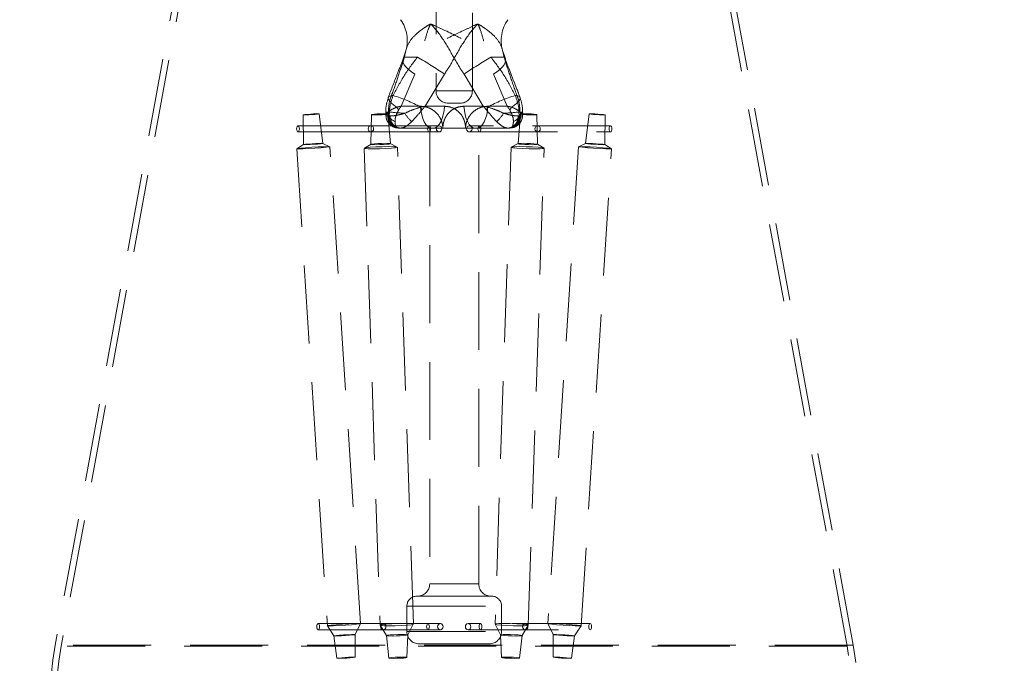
# Model space of a CAD drawing. Header units: millimetres. Extents: x 656 to 900, y 308 to 700.
# Tile 18 of 45: x 868 to 884, y 325 to 335. Entities that reach past the tile are written whole.
import ezdxf

# ---------------------------------------------------------------- set-up
doc = ezdxf.new("R2010")
doc.units = ezdxf.units.MM
doc.linetypes.add('HIDDEN', pattern=[1.905, 1.27, -0.635])

msp = doc.modelspace()

# ---------------------------------------------------------------- linework, layer by layer
at = {"color": 7, "linetype": 'HIDDEN', "lineweight": 18}
for p, q in [((874.482, 341.799), (874.482, 333.889)), ((875.074, 333.889), (875.074, 341.799)), ((871.066, 340.028), (868.278, 324.863)), ((871.165, 340.01), (868.376, 324.845)), ((881.179, 324.845), (878.391, 340.01)), ((881.278, 324.863), (878.489, 340.028)), ((873.988, 334.544), (873.945, 334.414)), ((873.967, 334.44), (874.18, 334.44)), ((875.589, 334.44), (875.376, 334.44)), ((875.613, 334.416), (875.566, 334.546)), ((874.139, 334.163), (873.912, 333.64)), ((874.303, 333.64), (874.618, 334.163)), ((875.252, 333.64), (874.938, 334.163)), ((875.417, 334.163), (875.643, 333.64)), ((873.756, 333.815), (873.783, 333.815)), ((874.483, 333.889), (875.072, 333.889)), ((875.8, 333.815), (875.772, 333.815)), ((873.912, 333.64), (874.228, 333.64)), ((874.619, 333.64), (874.303, 333.64)), ((874.874, 333.689), (874.682, 333.689)), ((874.936, 333.64), (875.252, 333.64)), ((875.643, 333.64), (875.327, 333.64)), ((872.317, 333.499), (872.322, 333.015)), ((872.637, 333.036), (872.58, 333.516)), ((873.432, 333.503), (873.422, 333.02)), ((873.708, 333.484), (873.695, 333.483)), ((873.738, 333.031), (873.696, 333.512)), ((873.708, 333.484), (873.705, 333.549)), ((873.705, 333.549), (873.722, 333.549)), ((873.708, 333.484), (873.719, 333.484)), ((873.722, 333.549), (873.719, 333.484)), ((873.735, 333.483), (873.719, 333.484)), ((875.86, 333.512), (875.818, 333.031)), ((875.837, 333.484), (875.821, 333.483)), ((875.833, 333.549), (875.837, 333.484)), ((875.85, 333.549), (875.833, 333.549)), ((875.847, 333.484), (875.837, 333.484)), ((875.847, 333.484), (875.85, 333.549)), ((875.847, 333.484), (875.86, 333.483)), ((875.895, 333.495), (875.896, 333.534)), ((876.134, 333.02), (876.124, 333.503)), ((876.975, 333.516), (876.919, 333.036)), ((877.234, 333.015), (877.239, 333.499)), ((873.42, 333.322), (872.233, 333.322)), ((874.532, 333.322), (873.42, 333.322)), ((875.188, 333.322), (875.024, 333.322)), ((877.323, 333.322), (875.188, 333.322)), ((872.233, 333.222), (873.42, 333.222)), ((873.42, 333.222), (874.532, 333.222)), ((874.378, 333.284), (873.88, 333.284)), ((874.593, 333.284), (874.378, 333.284)), ((874.378, 333.284), (874.378, 325.86)), ((875.12, 333.284), (874.593, 333.284)), ((875.024, 333.222), (875.188, 333.222)), ((875.652, 333.284), (875.12, 333.284)), ((875.178, 325.86), (875.178, 333.284)), ((875.188, 333.222), (877.323, 333.222)), ((875.66, 333.284), (875.652, 333.284)), ((875.669, 333.284), (875.66, 333.284)), ((875.676, 333.284), (875.669, 333.284)), ((872.322, 333.016), (872.214, 332.947)), ((872.752, 332.981), (872.637, 333.036)), ((873.251, 325.213), (872.753, 332.981)), ((873.423, 333.021), (873.314, 332.956)), ((873.85, 332.974), (873.737, 333.032)), ((874.112, 325.205), (873.852, 332.972)), ((875.704, 332.972), (875.444, 325.205)), ((875.819, 333.032), (875.706, 332.974)), ((876.242, 332.956), (876.133, 333.021)), ((876.803, 332.981), (876.305, 325.213)), ((876.919, 333.036), (876.803, 332.981)), ((877.341, 332.947), (877.234, 333.016)), ((872.214, 332.946), (872.711, 325.178)), ((873.312, 332.954), (873.571, 325.187)), ((875.984, 325.187), (876.244, 332.954)), ((876.844, 325.178), (877.342, 332.946)), ((874.379, 325.86), (875.176, 325.86)), ((875.389, 325.66), (874.167, 325.66)), ((874.007, 325.5), (874.007, 325.084)), ((874.015, 325.5), (875.541, 325.5)), ((875.549, 325.084), (875.549, 325.5)), ((873.621, 325.213), (872.563, 325.213)), ((872.711, 325.178), (872.818, 325.012)), ((873.166, 325.035), (873.251, 325.213)), ((873.571, 325.186), (873.673, 325.017)), ((874.552, 325.213), (873.621, 325.213)), ((874.021, 325.029), (874.111, 325.204)), ((875.205, 325.213), (875.003, 325.213)), ((876.993, 325.213), (875.205, 325.213)), ((875.444, 325.204), (875.534, 325.029)), ((875.883, 325.017), (875.984, 325.186)), ((876.305, 325.213), (876.389, 325.035)), ((876.738, 325.012), (876.844, 325.178)), ((872.563, 325.113), (873.621, 325.113)), ((872.818, 325.013), (872.868, 324.648)), ((873.163, 324.667), (873.166, 325.035)), ((873.621, 325.113), (874.552, 325.113)), ((873.673, 325.018), (873.711, 324.653)), ((874.007, 324.662), (874.022, 325.029)), ((874.015, 325.084), (875.541, 325.084)), ((875.003, 325.113), (875.205, 325.113)), ((875.205, 325.113), (876.993, 325.113)), ((875.534, 325.029), (875.548, 324.662)), ((875.844, 324.653), (875.883, 325.018)), ((876.389, 325.035), (876.392, 324.667)), ((876.688, 324.648), (876.738, 325.013)), ((881.272, 324.863), (868.284, 324.863)), ((881.174, 324.845), (868.382, 324.845)), ((875.349, 324.884), (874.207, 324.884))]:
    msp.add_line(p, q, dxfattribs=at)
at = {"color": 7, "linetype": 'HIDDEN', "lineweight": 18, "flags": 128}
for points in [[(873.967, 334.44), (873.948, 334.415), (873.942, 334.385), (873.948, 334.351), (873.965, 334.314), (873.994, 334.276), (874.034, 334.237), (874.083, 334.199), (874.139, 334.163)], [(875.417, 334.163), (875.473, 334.199), (875.522, 334.237), (875.561, 334.276), (875.59, 334.314), (875.608, 334.351), (875.614, 334.385), (875.607, 334.415), (875.589, 334.44)], [(873.756, 333.815), (873.727, 333.806), (873.709, 333.792), (873.704, 333.772), (873.71, 333.748), (873.728, 333.721), (873.757, 333.69), (873.796, 333.659), (873.845, 333.626)], [(875.8, 333.815), (875.829, 333.806), (875.846, 333.792), (875.852, 333.772), (875.846, 333.748), (875.828, 333.721), (875.799, 333.69), (875.759, 333.659), (875.711, 333.626)], [(874.412, 333.284), (874.379, 333.291), (874.346, 333.311), (874.316, 333.343), (874.289, 333.386), (874.266, 333.44), (874.248, 333.501), (874.235, 333.569), (874.228, 333.64)], [(874.619, 333.64), (874.612, 333.569), (874.6, 333.501), (874.582, 333.44), (874.559, 333.386), (874.532, 333.343), (874.501, 333.311), (874.469, 333.291), (874.435, 333.284)], [(875.12, 333.284), (875.087, 333.291), (875.054, 333.311), (875.024, 333.343), (874.997, 333.386), (874.974, 333.44), (874.956, 333.501), (874.943, 333.569), (874.936, 333.64)], [(875.143, 333.284), (875.177, 333.291), (875.209, 333.311), (875.24, 333.343), (875.267, 333.386), (875.29, 333.44), (875.308, 333.501), (875.32, 333.569), (875.327, 333.64)], [(872.332, 333.498), (872.364, 333.499), (872.409, 333.501), (872.46, 333.504), (872.509, 333.507), (872.55, 333.511), (872.574, 333.514), (872.58, 333.516), (872.565, 333.517), (872.533, 333.516), (872.488, 333.514), (872.437, 333.511), (872.387, 333.507), (872.347, 333.504), (872.323, 333.501), (872.317, 333.499), (872.332, 333.498)], [(873.503, 333.498), (873.463, 333.499), (873.438, 333.501), (873.432, 333.504), (873.447, 333.507), (873.479, 333.511), (873.524, 333.514), (873.575, 333.516), (873.625, 333.517), (873.665, 333.516), (873.69, 333.514), (873.695, 333.511), (873.681, 333.507), (873.649, 333.504), (873.604, 333.501), (873.552, 333.499), (873.503, 333.498)], [(873.705, 333.549), (873.689, 333.545), (873.676, 333.542), (873.668, 333.539), (873.664, 333.536), (873.664, 333.533), (873.668, 333.531), (873.676, 333.528), (873.689, 333.526)], [(875.85, 333.549), (875.867, 333.545), (875.879, 333.542), (875.888, 333.539), (875.892, 333.536), (875.892, 333.533), (875.888, 333.531), (875.88, 333.528), (875.867, 333.526)], [(876.053, 333.498), (876.093, 333.499), (876.118, 333.501), (876.123, 333.504), (876.109, 333.507), (876.077, 333.511), (876.032, 333.514), (875.98, 333.516), (875.931, 333.517), (875.891, 333.516), (875.866, 333.514), (875.86, 333.511), (875.875, 333.507), (875.907, 333.504), (875.952, 333.501), (876.003, 333.499), (876.053, 333.498)], [(877.224, 333.498), (877.192, 333.499), (877.147, 333.501), (877.096, 333.504), (877.046, 333.507), (877.006, 333.511), (876.981, 333.514), (876.976, 333.516), (876.99, 333.517), (877.023, 333.516), (877.068, 333.514), (877.119, 333.511), (877.168, 333.507), (877.208, 333.504), (877.233, 333.501), (877.238, 333.499), (877.224, 333.498)], [(872.21, 333.272), (872.212, 333.291), (872.217, 333.308), (872.224, 333.318), (872.233, 333.322), (872.242, 333.318), (872.249, 333.308), (872.254, 333.291), (872.256, 333.272), (872.254, 333.253), (872.249, 333.237), (872.242, 333.226), (872.233, 333.222), (872.224, 333.226), (872.217, 333.237), (872.212, 333.253), (872.21, 333.272)], [(873.464, 333.272), (873.461, 333.291), (873.451, 333.308), (873.437, 333.318), (873.42, 333.322), (873.403, 333.318), (873.388, 333.308), (873.379, 333.291), (873.375, 333.272), (873.379, 333.253), (873.388, 333.237), (873.403, 333.226), (873.42, 333.222), (873.437, 333.226), (873.451, 333.237), (873.461, 333.253), (873.464, 333.272)], [(874.344, 333.272), (874.346, 333.291), (874.351, 333.308), (874.359, 333.318), (874.367, 333.322), (874.376, 333.318), (874.384, 333.308), (874.389, 333.291), (874.39, 333.272), (874.389, 333.253), (874.384, 333.237), (874.376, 333.226), (874.367, 333.222), (874.359, 333.226), (874.351, 333.237), (874.346, 333.253), (874.344, 333.272)], [(874.576, 333.272), (874.573, 333.291), (874.563, 333.308), (874.549, 333.318), (874.532, 333.322), (874.515, 333.318), (874.501, 333.308), (874.491, 333.291), (874.488, 333.272), (874.491, 333.253), (874.501, 333.237), (874.515, 333.226), (874.532, 333.222), (874.549, 333.226), (874.563, 333.237), (874.573, 333.253), (874.576, 333.272)], [(874.979, 333.272), (874.983, 333.291), (874.992, 333.308), (875.007, 333.318), (875.024, 333.322), (875.04, 333.318), (875.055, 333.308), (875.064, 333.291), (875.068, 333.272), (875.064, 333.253), (875.055, 333.237), (875.04, 333.226), (875.024, 333.222), (875.007, 333.226), (874.992, 333.237), (874.983, 333.253), (874.979, 333.272)], [(875.211, 333.272), (875.21, 333.291), (875.205, 333.308), (875.197, 333.318), (875.188, 333.322), (875.179, 333.318), (875.172, 333.308), (875.167, 333.291), (875.165, 333.272), (875.167, 333.253), (875.172, 333.237), (875.179, 333.226), (875.188, 333.222), (875.197, 333.226), (875.205, 333.237), (875.21, 333.253), (875.211, 333.272)], [(876.092, 333.272), (876.095, 333.291), (876.105, 333.308), (876.119, 333.318), (876.136, 333.322), (876.153, 333.318), (876.167, 333.308), (876.177, 333.291), (876.18, 333.272), (876.177, 333.253), (876.167, 333.237), (876.153, 333.226), (876.136, 333.222), (876.119, 333.226), (876.105, 333.237), (876.095, 333.253), (876.092, 333.272)], [(877.346, 333.272), (877.344, 333.291), (877.339, 333.308), (877.332, 333.318), (877.323, 333.322), (877.314, 333.318), (877.306, 333.308), (877.301, 333.291), (877.3, 333.272), (877.301, 333.253), (877.306, 333.237), (877.314, 333.226), (877.323, 333.222), (877.332, 333.226), (877.339, 333.237), (877.344, 333.253), (877.346, 333.272)], [(872.244, 332.944), (872.31, 332.945), (872.403, 332.95), (872.507, 332.956), (872.608, 332.963), (872.69, 332.971), (872.741, 332.977), (872.752, 332.981), (872.722, 332.983), (872.656, 332.981), (872.564, 332.977), (872.459, 332.971), (872.358, 332.963), (872.277, 332.956), (872.226, 332.95), (872.215, 332.945), (872.244, 332.944)], [(872.34, 333.014), (872.378, 333.015), (872.432, 333.017), (872.493, 333.021), (872.552, 333.025), (872.6, 333.03), (872.63, 333.034), (872.636, 333.036), (872.619, 333.037), (872.58, 333.036), (872.526, 333.034), (872.465, 333.03), (872.406, 333.025), (872.358, 333.021), (872.329, 333.017), (872.322, 333.015), (872.34, 333.014)], [(873.457, 332.944), (873.375, 332.945), (873.325, 332.95), (873.313, 332.956), (873.342, 332.963), (873.408, 332.971), (873.501, 332.977), (873.605, 332.981), (873.706, 332.983), (873.789, 332.981), (873.839, 332.977), (873.851, 332.971), (873.821, 332.963), (873.756, 332.956), (873.663, 332.95), (873.559, 332.945), (873.457, 332.944)], [(873.507, 333.014), (873.459, 333.015), (873.429, 333.017), (873.423, 333.021), (873.44, 333.025), (873.478, 333.03), (873.532, 333.034), (873.594, 333.036), (873.653, 333.037), (873.701, 333.036), (873.73, 333.034), (873.737, 333.03), (873.72, 333.025), (873.681, 333.021), (873.627, 333.017), (873.566, 333.015), (873.507, 333.014)], [(876.098, 332.944), (876.18, 332.945), (876.231, 332.95), (876.243, 332.956), (876.213, 332.963), (876.147, 332.971), (876.055, 332.977), (875.95, 332.981), (875.849, 332.983), (875.767, 332.981), (875.716, 332.977), (875.705, 332.971), (875.734, 332.963), (875.8, 332.956), (875.892, 332.95), (875.997, 332.945), (876.098, 332.944)], [(876.049, 333.014), (876.097, 333.015), (876.126, 333.017), (876.133, 333.021), (876.116, 333.025), (876.077, 333.03), (876.023, 333.034), (875.962, 333.036), (875.903, 333.037), (875.855, 333.036), (875.825, 333.034), (875.819, 333.03), (875.836, 333.025), (875.874, 333.021), (875.928, 333.017), (875.989, 333.015), (876.049, 333.014)], [(877.311, 332.944), (877.245, 332.945), (877.153, 332.95), (877.048, 332.956), (876.947, 332.963), (876.866, 332.971), (876.815, 332.977), (876.804, 332.981), (876.833, 332.983), (876.899, 332.981), (876.992, 332.977), (877.096, 332.971), (877.197, 332.963), (877.279, 332.956), (877.33, 332.95), (877.341, 332.945), (877.311, 332.944)], [(877.216, 333.014), (877.177, 333.015), (877.123, 333.017), (877.062, 333.021), (877.003, 333.025), (876.955, 333.03), (876.926, 333.034), (876.919, 333.036), (876.937, 333.037), (876.975, 333.036), (877.029, 333.034), (877.09, 333.03), (877.149, 333.025), (877.197, 333.021), (877.227, 333.017), (877.233, 333.015), (877.216, 333.014)], [(872.54, 325.163), (872.542, 325.182), (872.547, 325.198), (872.554, 325.209), (872.563, 325.213), (872.572, 325.209), (872.579, 325.198), (872.584, 325.182), (872.586, 325.163), (872.584, 325.144), (872.579, 325.127), (872.572, 325.117), (872.563, 325.113), (872.554, 325.117), (872.547, 325.127), (872.542, 325.144), (872.54, 325.163)], [(872.742, 325.176), (872.808, 325.178), (872.9, 325.182), (873.005, 325.188), (873.106, 325.196), (873.188, 325.203), (873.238, 325.209), (873.25, 325.214), (873.22, 325.215), (873.154, 325.214), (873.062, 325.209), (872.957, 325.203), (872.856, 325.196), (872.774, 325.188), (872.724, 325.182), (872.712, 325.178), (872.742, 325.176)], [(873.717, 325.176), (873.635, 325.178), (873.584, 325.182), (873.572, 325.188), (873.602, 325.196), (873.668, 325.203), (873.76, 325.209), (873.865, 325.214), (873.966, 325.215), (874.048, 325.214), (874.099, 325.209), (874.111, 325.203), (874.081, 325.196), (874.015, 325.188), (873.923, 325.182), (873.818, 325.178), (873.717, 325.176)], [(873.665, 325.163), (873.662, 325.182), (873.652, 325.198), (873.638, 325.209), (873.621, 325.213), (873.604, 325.209), (873.589, 325.198), (873.58, 325.182), (873.576, 325.163), (873.58, 325.144), (873.589, 325.127), (873.604, 325.117), (873.621, 325.113), (873.638, 325.117), (873.652, 325.127), (873.662, 325.144), (873.665, 325.163)], [(874.328, 325.163), (874.33, 325.182), (874.335, 325.198), (874.342, 325.209), (874.351, 325.213), (874.36, 325.209), (874.367, 325.198), (874.372, 325.182), (874.374, 325.163), (874.372, 325.144), (874.367, 325.127), (874.36, 325.117), (874.351, 325.113), (874.342, 325.117), (874.335, 325.127), (874.33, 325.144), (874.328, 325.163)], [(874.597, 325.163), (874.593, 325.182), (874.584, 325.198), (874.569, 325.209), (874.552, 325.213), (874.535, 325.209), (874.521, 325.198), (874.512, 325.182), (874.508, 325.163), (874.512, 325.144), (874.521, 325.127), (874.535, 325.117), (874.552, 325.113), (874.569, 325.117), (874.584, 325.127), (874.593, 325.144), (874.597, 325.163)], [(874.959, 325.163), (874.962, 325.182), (874.972, 325.198), (874.986, 325.209), (875.003, 325.213), (875.02, 325.209), (875.035, 325.198), (875.044, 325.182), (875.048, 325.163), (875.044, 325.144), (875.035, 325.127), (875.02, 325.117), (875.003, 325.113), (874.986, 325.117), (874.972, 325.127), (874.962, 325.144), (874.959, 325.163)], [(875.228, 325.163), (875.226, 325.182), (875.221, 325.198), (875.214, 325.209), (875.205, 325.213), (875.196, 325.209), (875.188, 325.198), (875.183, 325.182), (875.182, 325.163), (875.183, 325.144), (875.188, 325.127), (875.196, 325.117), (875.205, 325.113), (875.214, 325.117), (875.221, 325.127), (875.226, 325.144), (875.228, 325.163)], [(875.839, 325.176), (875.921, 325.178), (875.972, 325.182), (875.983, 325.188), (875.954, 325.196), (875.888, 325.203), (875.796, 325.209), (875.691, 325.214), (875.59, 325.215), (875.507, 325.214), (875.457, 325.209), (875.445, 325.203), (875.475, 325.196), (875.541, 325.188), (875.633, 325.182), (875.738, 325.178), (875.839, 325.176)], [(875.891, 325.163), (875.894, 325.182), (875.904, 325.198), (875.918, 325.209), (875.935, 325.213), (875.952, 325.209), (875.966, 325.198), (875.976, 325.182), (875.979, 325.163), (875.976, 325.144), (875.966, 325.127), (875.952, 325.117), (875.935, 325.113), (875.918, 325.117), (875.904, 325.127), (875.894, 325.144), (875.891, 325.163)], [(876.814, 325.176), (876.748, 325.178), (876.655, 325.182), (876.551, 325.188), (876.45, 325.196), (876.368, 325.203), (876.317, 325.209), (876.306, 325.214), (876.335, 325.215), (876.402, 325.214), (876.494, 325.209), (876.599, 325.203), (876.7, 325.196), (876.781, 325.188), (876.832, 325.182), (876.843, 325.178), (876.814, 325.176)], [(877.016, 325.163), (877.014, 325.182), (877.009, 325.198), (877.001, 325.209), (876.993, 325.213), (876.984, 325.209), (876.976, 325.198), (876.971, 325.182), (876.969, 325.163), (876.971, 325.144), (876.976, 325.127), (876.984, 325.117), (876.993, 325.113), (877.001, 325.117), (877.009, 325.127), (877.014, 325.144), (877.016, 325.163)], [(872.838, 325.011), (872.88, 325.012), (872.94, 325.015), (873.008, 325.019), (873.073, 325.024), (873.126, 325.028), (873.158, 325.033), (873.166, 325.035), (873.146, 325.036), (873.104, 325.035), (873.044, 325.033), (872.977, 325.028), (872.911, 325.024), (872.858, 325.019), (872.826, 325.015), (872.819, 325.012), (872.838, 325.011)], [(873.767, 325.011), (873.714, 325.012), (873.681, 325.015), (873.673, 325.019), (873.692, 325.024), (873.735, 325.028), (873.795, 325.033), (873.862, 325.035), (873.928, 325.036), (873.981, 325.035), (874.013, 325.033), (874.021, 325.028), (874.002, 325.024), (873.959, 325.019), (873.9, 325.015), (873.832, 325.012), (873.767, 325.011)], [(875.789, 325.011), (875.842, 325.012), (875.875, 325.015), (875.882, 325.019), (875.863, 325.024), (875.821, 325.028), (875.761, 325.033), (875.693, 325.035), (875.628, 325.036), (875.575, 325.035), (875.542, 325.033), (875.535, 325.028), (875.554, 325.024), (875.596, 325.019), (875.656, 325.015), (875.724, 325.012), (875.789, 325.011)], [(876.718, 325.011), (876.675, 325.012), (876.616, 325.015), (876.548, 325.019), (876.483, 325.024), (876.43, 325.028), (876.397, 325.033), (876.39, 325.035), (876.409, 325.036), (876.452, 325.035), (876.511, 325.033), (876.579, 325.028), (876.644, 325.024), (876.697, 325.019), (876.73, 325.015), (876.737, 325.012), (876.718, 325.011)], [(872.885, 324.647), (872.921, 324.648), (872.971, 324.65), (873.029, 324.653), (873.084, 324.657), (873.129, 324.662), (873.156, 324.665), (873.163, 324.667), (873.146, 324.668), (873.11, 324.667), (873.06, 324.665), (873.002, 324.662), (872.947, 324.657), (872.902, 324.653), (872.875, 324.65), (872.868, 324.648), (872.885, 324.647)], [(873.791, 324.647), (873.746, 324.648), (873.718, 324.65), (873.712, 324.653), (873.728, 324.657), (873.764, 324.662), (873.815, 324.665), (873.872, 324.667), (873.928, 324.668), (873.973, 324.667), (874, 324.665), (874.007, 324.662), (873.991, 324.657), (873.954, 324.653), (873.904, 324.65), (873.847, 324.648), (873.791, 324.647)], [(875.765, 324.647), (875.81, 324.648), (875.837, 324.65), (875.844, 324.653), (875.828, 324.657), (875.791, 324.662), (875.741, 324.665), (875.684, 324.667), (875.628, 324.668), (875.583, 324.667), (875.555, 324.665), (875.549, 324.662), (875.565, 324.657), (875.601, 324.653), (875.652, 324.65), (875.709, 324.648), (875.765, 324.647)], [(876.671, 324.647), (876.635, 324.648), (876.584, 324.65), (876.527, 324.653), (876.472, 324.657), (876.427, 324.662), (876.399, 324.665), (876.393, 324.667), (876.409, 324.668), (876.445, 324.667), (876.496, 324.665), (876.553, 324.662), (876.609, 324.657), (876.653, 324.653), (876.681, 324.65), (876.687, 324.648), (876.671, 324.647)]]:
    msp.add_lwpolyline(points, dxfattribs=at)
at = {"color": 7, "linetype": 'Continuous', "lineweight": 25}
for start, end in [(96.3273, 245.1654), (0, 83.6727)]:
    msp.add_arc((874.778, 330.899), 25, start, end, dxfattribs=at)
at = {"color": 7, "linetype": 'HIDDEN', "lineweight": 18}
for centre, radius, start, end in [((874.778, 330.899), 24.6, 92.5629, 247.2618), ((874.778, 330.899), 24.6, 0, 87.4371), ((873.413, 334.707), 0.6, 344.6094, 34.8828), ((876.143, 334.707), 0.6, 145.1172, 195.4634), ((869.972, 327.298), 8.29, 55.9123, 59.4955), ((879.584, 327.298), 8.29, 120.5045, 124.0877), ((873.198, 331.815), 2.084, 60.3369, 73.6986), ((874.682, 333.889), 0.2, 180, 270), ((874.874, 333.889), 0.2, 270, 0), ((876.357, 331.815), 2.084, 106.3014, 119.6631), ((874.179, 333.789), 0.372, 206.052, 214.3934), ((873.685, 333.333), 0.618, 23.4657, 28.2844), ((875.87, 333.333), 0.618, 151.7156, 156.5343), ((875.377, 333.789), 0.372, 325.6066, 333.948), ((873.898, 333.593), 0.22, 197.8255, 247.2539), ((873.888, 333.477), 0.193, 178.0779, 267.6474), ((873.898, 333.474), 0.19, 176.8983, 266.5194), ((873.908, 333.473), 0.189, 176.6443, 266.1957), ((874.09, 336.191), 2.668, 262.0759, 267.5086), ((873.92, 333.47), 0.186, 175.8019, 264.7584), ((874.492, 333.841), 0.607, 211.3365, 228.0488), ((875.063, 333.841), 0.607, 311.9512, 328.6635), ((875.466, 336.191), 2.668, 272.4914, 277.9241), ((875.635, 333.47), 0.186, 275.2416, 4.1981), ((875.647, 333.473), 0.189, 273.8043, 3.3557), ((875.658, 333.474), 0.19, 273.4806, 3.1017), ((875.668, 333.477), 0.193, 272.3526, 1.9221), ((875.657, 333.593), 0.22, 292.7461, 342.1745), ((874.178, 325.86), 0.2, 270, 0), ((875.378, 325.86), 0.2, 180, 270), ((874.167, 325.5), 0.16, 90, 180), ((875.389, 325.5), 0.16, 0, 90), ((874.207, 325.084), 0.2, 180, 270), ((875.349, 325.084), 0.2, 270, 0), ((872.944, 324.005), 4.745, 169.5807, 265.0349), ((872.944, 324.005), 4.645, 169.5807, 265.4656), ((876.611, 324.005), 4.645, 274.5344, 10.4193), ((876.611, 324.005), 4.745, 274.9651, 10.4193)]:
    msp.add_arc(centre, radius, start, end, dxfattribs=at)
for points, knots in [([(873.967, 334.44), (873.98, 334.504), (874.006, 334.632), (874.107, 334.779), (874.249, 334.891), (874.346, 334.955), (874.376, 334.972), (874.384, 334.976), (874.391, 334.978), (874.397, 334.978), (874.405, 334.976), (874.424, 334.969), (874.498, 334.934), (874.717, 334.832), (875.007, 334.695), (875.243, 334.548), (875.341, 334.468), (875.376, 334.44)], [0, 0, 0, 0, 0.146382, 0.296127, 0.436884, 0.484946, 0.491483, 0.494686, 0.498453, 0.502925, 0.503428, 0.509414, 0.529967, 0.612231, 0.823917, 0.938299, 1, 1, 1, 1]), ([(874.938, 334.163), (874.911, 334.204), (874.821, 334.339), (874.693, 334.581), (874.553, 334.798), (874.45, 334.922), (874.415, 334.96), (874.402, 334.972), (874.397, 334.974), (874.395, 334.974), (874.392, 334.974), (874.39, 334.971), (874.386, 334.966), (874.373, 334.94), (874.336, 334.847), (874.267, 334.587), (874.191, 334.337), (874.139, 334.163)], [0, 0, 0, 0, 0.07559, 0.246559, 0.418242, 0.472596, 0.492707, 0.497908, 0.499273, 0.500342, 0.5014, 0.504366, 0.507243, 0.513499, 0.560803, 0.693284, 1, 1, 1, 1]), ([(875.589, 334.44), (875.576, 334.504), (875.549, 334.632), (875.448, 334.779), (875.306, 334.891), (875.21, 334.955), (875.179, 334.972), (875.172, 334.976), (875.165, 334.978), (875.158, 334.978), (875.151, 334.976), (875.132, 334.969), (875.057, 334.934), (874.839, 334.832), (874.549, 334.695), (874.313, 334.548), (874.214, 334.468), (874.18, 334.44)], [0, 0, 0, 0, 0.146382, 0.296127, 0.436884, 0.484946, 0.491483, 0.494686, 0.498453, 0.502925, 0.503428, 0.509414, 0.529967, 0.612231, 0.823917, 0.938299, 1, 1, 1, 1]), ([(874.618, 334.163), (874.645, 334.204), (874.734, 334.339), (874.863, 334.581), (875.003, 334.798), (875.106, 334.922), (875.141, 334.96), (875.154, 334.972), (875.159, 334.974), (875.161, 334.974), (875.163, 334.974), (875.166, 334.971), (875.169, 334.966), (875.183, 334.94), (875.219, 334.847), (875.289, 334.587), (875.364, 334.337), (875.417, 334.163)], [0, 0, 0, 0, 0.07559, 0.246559, 0.418242, 0.472596, 0.492707, 0.497908, 0.499273, 0.500342, 0.5014, 0.504366, 0.507243, 0.513499, 0.560803, 0.693284, 1, 1, 1, 1]), ([(873.756, 333.815), (873.763, 333.834), (873.807, 333.952), (873.88, 334.17), (873.937, 334.349), (873.967, 334.44)], [0, 0, 0, 0, 0.085499, 0.538073, 1, 1, 1, 1]), ([(874.18, 334.44), (874.106, 334.343), (873.957, 334.147), (873.842, 333.927), (873.783, 333.815)], [0, 0, 0, 0, 0.492821, 1, 1, 1, 1]), ([(875.376, 334.44), (875.45, 334.343), (875.599, 334.147), (875.714, 333.927), (875.772, 333.815)], [0, 0, 0, 0, 0.492821, 1, 1, 1, 1]), ([(875.8, 333.815), (875.761, 333.924), (875.683, 334.144), (875.621, 334.34), (875.589, 334.44)], [0, 0, 0, 0, 0.4942335, 1, 1, 1, 1]), ([(873.948, 334.412), (873.917, 334.333), (873.836, 334.128), (873.754, 333.915), (873.703, 333.784)], [0, 0, 0, 0, 0.386566, 1, 1, 1, 1]), ([(875.85, 333.785), (875.832, 333.833), (875.748, 334.046), (875.669, 334.252), (875.608, 334.412)], [0, 0, 0, 0, 0.2249779, 1, 1, 1, 1]), ([(873.708, 333.784), (873.69, 333.73), (873.659, 333.637), (873.663, 333.539), (873.665, 333.497)], [0, 0, 0, 0, 0.580851, 1, 1, 1, 1]), ([(873.705, 333.549), (873.709, 333.617), (873.715, 333.709), (873.747, 333.793), (873.756, 333.815)], [0, 0, 0, 0, 0.73249, 1, 1, 1, 1]), ([(873.783, 333.815), (873.76, 333.752), (873.728, 333.666), (873.724, 333.573), (873.722, 333.549)], [0, 0, 0, 0, 0.7319628, 1, 1, 1, 1]), ([(875.772, 333.815), (875.796, 333.752), (875.828, 333.666), (875.832, 333.573), (875.833, 333.549)], [0, 0, 0, 0, 0.7319628, 1, 1, 1, 1]), ([(875.85, 333.549), (875.846, 333.617), (875.841, 333.709), (875.808, 333.793), (875.8, 333.815)], [0, 0, 0, 0, 0.73249, 1, 1, 1, 1]), ([(875.89, 333.497), (875.892, 333.532), (875.897, 333.63), (875.868, 333.723), (875.848, 333.784)], [0, 0, 0, 0, 0.349023, 1, 1, 1, 1]), ([(873.689, 333.526), (873.703, 333.543), (873.737, 333.582), (873.806, 333.61), (873.845, 333.626)], [0, 0, 0, 0, 0.433169, 1, 1, 1, 1]), ([(873.845, 333.626), (873.856, 333.628), (873.872, 333.632), (873.891, 333.636), (873.902, 333.638), (873.907, 333.639), (873.91, 333.64), (873.912, 333.64), (873.912, 333.64)], [0, 0, 0, 0, 0.490338, 0.738181, 0.865232, 0.930595, 0.977359, 1, 1, 1, 1]), ([(873.872, 333.579), (873.879, 333.59), (873.888, 333.605), (873.9, 333.622), (873.906, 333.631), (873.909, 333.636), (873.911, 333.638), (873.912, 333.64), (873.912, 333.64)], [0, 0, 0, 0, 0.502516, 0.750045, 0.874109, 0.936556, 0.97743, 1, 1, 1, 1]), ([(874.23, 333.626), (874.18, 333.61), (874.094, 333.582), (874.01, 333.543), (873.974, 333.526)], [0, 0, 0, 0, 0.5668311, 1, 1, 1, 1]), ([(874.228, 333.64), (874.262, 333.637), (874.335, 333.631), (874.44, 333.579), (874.515, 333.506), (874.557, 333.436), (874.576, 333.389), (874.586, 333.349), (874.59, 333.323), (874.592, 333.305), (874.592, 333.297), (874.593, 333.293), (874.593, 333.292), (874.593, 333.289), (874.593, 333.288), (874.593, 333.287), (874.593, 333.286), (874.593, 333.285), (874.593, 333.284)], [0, 0, 0, 0, 0.191655, 0.414167, 0.629893, 0.73415, 0.836998, 0.887902, 0.943758, 0.971852, 0.981792, 0.981881, 0.989902, 0.989979, 0.995659, 0.995715, 0.997136, 1, 1, 1, 1]), ([(874.303, 333.64), (874.303, 333.64), (874.301, 333.64), (874.298, 333.639), (874.292, 333.638), (874.281, 333.636), (874.26, 333.632), (874.242, 333.628), (874.23, 333.626)], [0, 0, 0, 0, 0.022641, 0.069405, 0.134768, 0.261819, 0.509662, 1, 1, 1, 1]), ([(874.303, 333.64), (874.303, 333.64), (874.302, 333.638), (874.3, 333.636), (874.296, 333.631), (874.289, 333.622), (874.274, 333.605), (874.261, 333.59), (874.252, 333.579)], [0, 0, 0, 0, 0.02257, 0.063444, 0.125891, 0.249955, 0.497484, 1, 1, 1, 1]), ([(874.593, 333.284), (874.593, 333.285), (874.593, 333.286), (874.593, 333.287), (874.593, 333.288), (874.593, 333.289), (874.593, 333.292), (874.593, 333.293), (874.593, 333.297), (874.594, 333.305), (874.595, 333.323), (874.598, 333.349), (874.607, 333.389), (874.624, 333.436), (874.662, 333.506), (874.731, 333.579), (874.831, 333.631), (874.903, 333.637), (874.936, 333.64)], [0, 0, 0, 0, 0.002864, 0.004285, 0.004341, 0.010021, 0.010098, 0.018119, 0.018208, 0.028148, 0.056242, 0.112098, 0.163002, 0.26585, 0.370107, 0.585833, 0.808345, 1, 1, 1, 1]), ([(874.963, 333.284), (874.963, 333.285), (874.963, 333.286), (874.963, 333.287), (874.963, 333.288), (874.963, 333.289), (874.963, 333.292), (874.963, 333.293), (874.962, 333.297), (874.962, 333.305), (874.961, 333.323), (874.957, 333.349), (874.948, 333.389), (874.932, 333.436), (874.894, 333.506), (874.825, 333.579), (874.725, 333.631), (874.653, 333.637), (874.619, 333.64)], [0, 0, 0, 0, 0.002864, 0.004285, 0.004341, 0.010021, 0.010098, 0.018119, 0.018208, 0.028148, 0.056242, 0.112098, 0.163002, 0.26585, 0.370107, 0.585833, 0.808345, 1, 1, 1, 1]), ([(875.327, 333.64), (875.293, 333.637), (875.221, 333.631), (875.115, 333.579), (875.041, 333.506), (874.999, 333.436), (874.98, 333.389), (874.97, 333.349), (874.965, 333.323), (874.964, 333.305), (874.963, 333.297), (874.963, 333.293), (874.963, 333.292), (874.963, 333.289), (874.963, 333.288), (874.963, 333.287), (874.963, 333.286), (874.963, 333.285), (874.963, 333.284)], [0, 0, 0, 0, 0.191655, 0.414167, 0.629893, 0.73415, 0.836998, 0.887902, 0.943758, 0.971852, 0.981792, 0.981881, 0.989902, 0.989979, 0.995659, 0.995715, 0.997136, 1, 1, 1, 1]), ([(875.326, 333.626), (875.314, 333.628), (875.295, 333.632), (875.274, 333.636), (875.264, 333.638), (875.258, 333.639), (875.255, 333.64), (875.253, 333.64), (875.252, 333.64)], [0, 0, 0, 0, 0.490338, 0.738181, 0.865232, 0.930595, 0.977359, 1, 1, 1, 1]), ([(875.303, 333.579), (875.295, 333.59), (875.282, 333.605), (875.267, 333.622), (875.26, 333.631), (875.256, 333.636), (875.254, 333.638), (875.253, 333.64), (875.252, 333.64)], [0, 0, 0, 0, 0.502516, 0.750045, 0.874109, 0.936556, 0.97743, 1, 1, 1, 1]), ([(875.581, 333.526), (875.545, 333.543), (875.462, 333.582), (875.375, 333.61), (875.326, 333.626)], [0, 0, 0, 0, 0.433169, 1, 1, 1, 1]), ([(875.711, 333.626), (875.7, 333.628), (875.684, 333.632), (875.664, 333.636), (875.654, 333.638), (875.648, 333.639), (875.645, 333.64), (875.644, 333.64), (875.643, 333.64)], [0, 0, 0, 0, 0.4903377, 0.7381805, 0.8652321, 0.9305948, 0.9773591, 1, 1, 1, 1]), ([(875.684, 333.579), (875.677, 333.59), (875.667, 333.605), (875.655, 333.622), (875.649, 333.631), (875.646, 333.636), (875.644, 333.638), (875.644, 333.64), (875.643, 333.64)], [0, 0, 0, 0, 0.502516, 0.750045, 0.874109, 0.936556, 0.97743, 1, 1, 1, 1]), ([(875.867, 333.526), (875.852, 333.543), (875.818, 333.582), (875.75, 333.61), (875.711, 333.626)], [0, 0, 0, 0, 0.433169, 1, 1, 1, 1]), ([(873.666, 333.494), (873.667, 333.476), (873.67, 333.432), (873.703, 333.367), (873.76, 333.315), (873.824, 333.287), (873.865, 333.286), (873.882, 333.285)], [0, 0, 0, 0, 0.170886, 0.397118, 0.628616, 0.84232, 1, 1, 1, 1]), ([(873.695, 333.483), (873.687, 333.483), (873.669, 333.483), (873.667, 333.49), (873.666, 333.494)], [0, 0, 0, 0, 0.442004, 1, 1, 1, 1]), ([(873.974, 333.526), (873.935, 333.515), (873.863, 333.495), (873.783, 333.483), (873.748, 333.483), (873.735, 333.483)], [0, 0, 0, 0, 0.419924, 0.769569, 1, 1, 1, 1]), ([(873.813, 333.39), (873.815, 333.416), (873.818, 333.474), (873.853, 333.541), (873.872, 333.579)], [0, 0, 0, 0, 0.434059, 1, 1, 1, 1]), ([(874.087, 333.39), (874.11, 333.416), (874.165, 333.474), (874.221, 333.541), (874.252, 333.579)], [0, 0, 0, 0, 0.434059, 1, 1, 1, 1]), ([(875.469, 333.39), (875.445, 333.416), (875.391, 333.474), (875.335, 333.541), (875.303, 333.579)], [0, 0, 0, 0, 0.434059, 1, 1, 1, 1]), ([(875.821, 333.483), (875.807, 333.483), (875.773, 333.483), (875.693, 333.495), (875.621, 333.515), (875.581, 333.526)], [0, 0, 0, 0, 0.230431, 0.580076, 1, 1, 1, 1]), ([(875.68, 333.287), (875.7, 333.288), (875.746, 333.29), (875.812, 333.326), (875.862, 333.382), (875.888, 333.442), (875.889, 333.479), (875.89, 333.494)], [0, 0, 0, 0, 0.1851219, 0.419294, 0.6544986, 0.860892, 1, 1, 1, 1]), ([(875.743, 333.39), (875.741, 333.416), (875.737, 333.474), (875.703, 333.541), (875.684, 333.579)], [0, 0, 0, 0, 0.434059, 1, 1, 1, 1]), ([(875.86, 333.483), (875.868, 333.483), (875.888, 333.483), (875.897, 333.495), (875.878, 333.515), (875.867, 333.526)], [0, 0, 0, 0, 0.230431, 0.580076, 1, 1, 1, 1]), ([(873.813, 333.39), (873.815, 333.365), (873.82, 333.32), (873.847, 333.289), (873.871, 333.286), (873.88, 333.284)], [0, 0, 0, 0, 0.419181, 0.768844, 1, 1, 1, 1]), ([(873.903, 333.284), (873.916, 333.286), (873.947, 333.289), (874.009, 333.32), (874.059, 333.365), (874.087, 333.39)], [0, 0, 0, 0, 0.231156, 0.580819, 1, 1, 1, 1]), ([(875.652, 333.284), (875.64, 333.286), (875.609, 333.289), (875.546, 333.32), (875.496, 333.365), (875.469, 333.39)], [0, 0, 0, 0, 0.2311565, 0.5808186, 1, 1, 1, 1]), ([(875.743, 333.39), (875.74, 333.365), (875.736, 333.32), (875.708, 333.289), (875.685, 333.286), (875.676, 333.284)], [0, 0, 0, 0, 0.4191814, 0.7688435, 1, 1, 1, 1])]:
    msp.add_open_spline(points, degree=3, knots=knots, dxfattribs=at)

doc.saveas('drawing.dxf')
